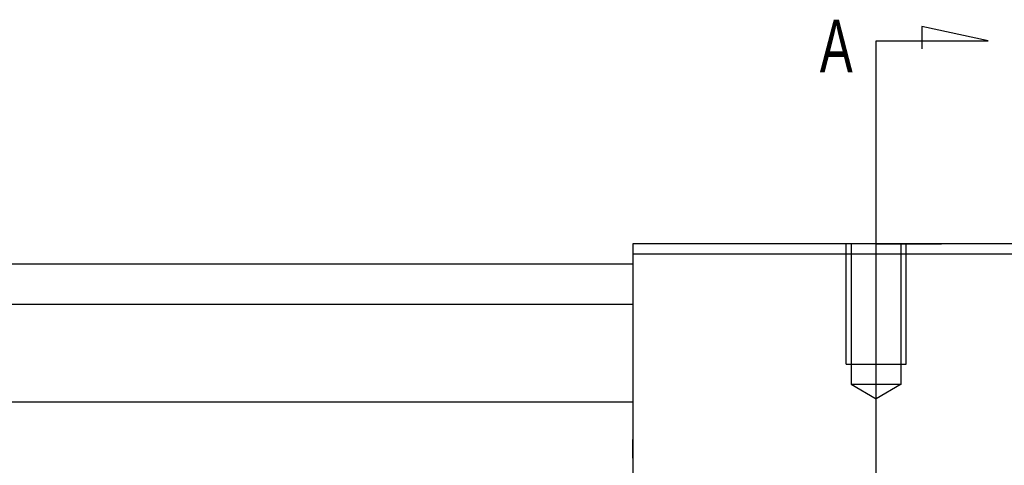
# Model space of a CAD drawing. Header units: millimetres. Extents: x 1805 to 4914, y -1594 to 860.
# Tile 108 of 256: x 2178 to 2276, y -1222 to -1178. Entities that reach past the tile are written whole.
import ezdxf
from ezdxf.lldxf.tags import DXFTag

# ---------------------------------------------------------------- set-up
doc = ezdxf.new("R2010")
doc.units = ezdxf.units.MM
doc.layers.get('0').update_dxf_attribs({"linetype": 'CONTINUOUS'})
doc.styles.add('CHN', font='txt')
tags = doc.linetypes.add('DASHED', pattern=[25.72, 12.86, -12.86]).pattern_tags.tags
tags[6:7] = [DXFTag(74, 4), DXFTag(75, 0), DXFTag(340, '0'), DXFTag(46, 0.0), DXFTag(50, 0.0), DXFTag(44, 0.0), DXFTag(45, 0.0)]
tags[4:5] = [DXFTag(74, 4), DXFTag(75, 0), DXFTag(340, '0'), DXFTag(46, 0.0), DXFTag(50, 0.0), DXFTag(44, 0.0), DXFTag(45, 0.0)]

msp = doc.modelspace()

# ---------------------------------------------------------------- linework, layer by layer
for p, q in [((2274.529, -1180.185), (2267.942, -1178.752)), ((2267.942, -1178.752), (2267.942, -1180.981)), ((2263.381, -1180.185), (2274.529, -1180.185)), ((2263.381, -1182.822), (2263.381, -1180.185)), ((2263.381, -1273.309), (2263.381, -1182.822)), ((2263.381, -1200.39), (2269.881, -1200.39))]:
    msp.add_line(p, q)
at = {"ltscale": 0.2}
msp.add_line((2263.381, -1218.833), (2263.381, -1197.39), dxfattribs=at)
at = {"linetype": 'Continuous'}
for p, q in [((2239.131, -1200.39), (2239.131, -1201.39)), ((2287.631, -1200.39), (2239.131, -1200.39)), ((2239.131, -1201.39), (2239.131, -1236.39)), ((2239.131, -1201.39), (2287.631, -1201.39)), ((2107.777, -1202.39), (2239.131, -1202.39)), ((2107.777, -1206.39), (2239.131, -1206.39)), ((2239.131, -1216.16), (2107.777, -1216.16)), ((2239.131, -1220.89), (2239.131, -1219.89)), ((2239.131, -1221.74), (2239.131, -1220.89))]:
    msp.add_line(p, q, dxfattribs=at)
at = {"linetype": 'DASHED', "ltscale": 0.3}
for p, q in [((2260.381, -1212.39), (2260.381, -1200.39)), ((2260.881, -1200.39), (2260.881, -1214.39)), ((2265.881, -1214.39), (2265.881, -1200.39)), ((2266.381, -1212.39), (2266.381, -1200.39)), ((2260.381, -1212.39), (2266.381, -1212.39)), ((2260.881, -1214.39), (2265.881, -1214.39)), ((2260.881, -1214.39), (2263.381, -1215.833)), ((2265.881, -1214.39), (2263.381, -1215.833))]:
    msp.add_line(p, q, dxfattribs=at)

# ---------------------------------------------------------------- texts
at = {"style": 'CHN', "width": 0.7}
msp.add_text('A', height=5.25, dxfattribs=at).set_placement((2257.761, -1183.321))

doc.saveas('drawing.dxf')
